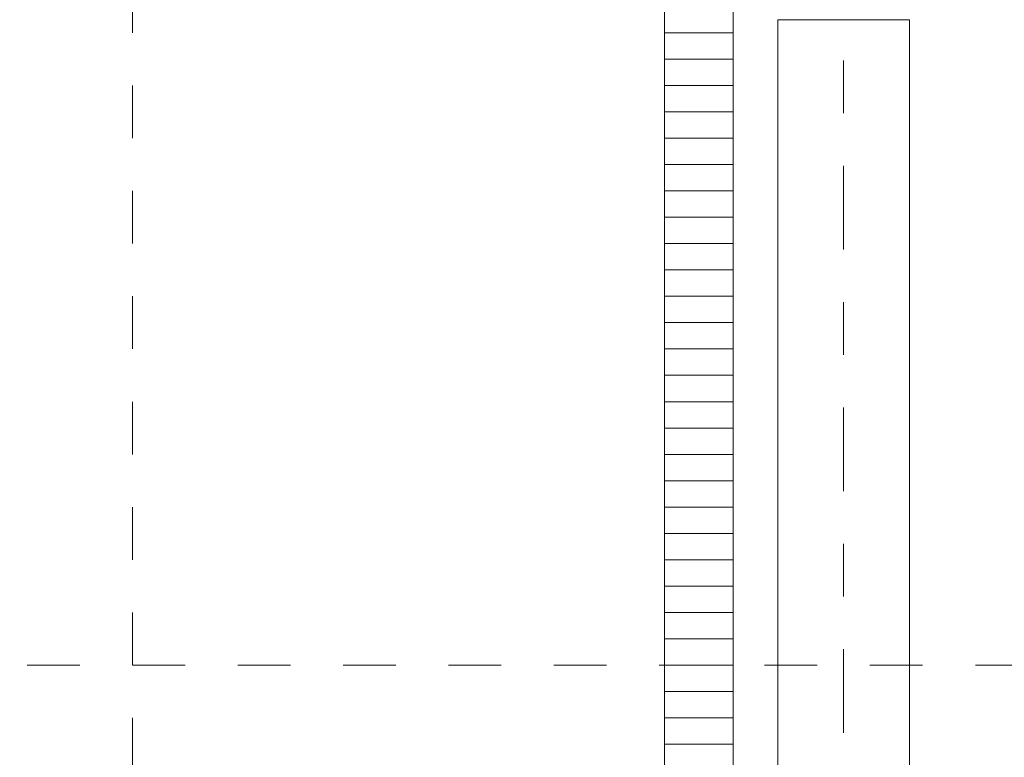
# Model space of a CAD drawing. Header units: metres. Extents: x -45.2 to 14.3, y -31.8 to 10.2.
# Tile 124 of 141: x -1.6 to 0.3, y -12.3 to -10.9. Entities that reach past the tile are written whole.
import ezdxf

# ---------------------------------------------------------------- set-up
doc = ezdxf.new("R2010")
doc.units = ezdxf.units.M
doc.header["$LTSCALE"] = 0.05
for name, pattern in [('Achsen 01', [5.291531, 3.175, -1.058062, 0.352704, -0.705764]), ('ISO-07 Punktiert', [0.889, 0.127, -0.762]), ('Raster 01', [2, 1, -1]), ('VW-01 Strichlinie kurz', [2, 1, -1])]:
    doc.linetypes.add(name, pattern=pattern)
for name, color, linetype, lineweight, true_color in [('013_Beton und Stahlbetonarbeiten-000 Brüstung', 7, 'Continuous', 9, 0xa6a6a6), ('021_DA-Brüstungsrinne', 7, 'Continuous', 9, 0xaaaaaa), ('031_Metallbauarbeiten-330 Aufsicht Metallbauarbeiten', 7, 'Continuous', 9, 0xa6a6a6), ('AV1-Achsen', 1, 'Achsen 01', 18, 0xff0000), ('AV1-Raster', 7, 'Raster 01', 9, 0xa6a6a6)]:
    doc.layers.add(name, color=color, linetype=linetype, lineweight=lineweight, true_color=true_color)
doc.layers.add('013_Beton und Stahlbetonarbeiten-000 Unterzüge', color=7, linetype='ISO-07 Punktiert', lineweight=13)

msp = doc.modelspace()

# ---------------------------------------------------------------- linework, layer by layer
at = {"layer": '013_Beton und Stahlbetonarbeiten-000 Brüstung'}
msp.add_lwpolyline([(0.125, -10.925), (0.125, -13.375), (-0.125, -13.375), (-0.125, -10.925)], close=True, dxfattribs=at)
at = {"layer": '013_Beton und Stahlbetonarbeiten-000 Unterzüge', "linetype": 'VW-01 Strichlinie kurz'}
msp.add_lwpolyline([(-0.125, -10.925), (0.125, -10.925), (0.125, -13.375), (-0.125, -13.375)], close=True, dxfattribs=at)
at = {"layer": '021_DA-Brüstungsrinne', "color": 7, "linetype": 'Continuous', "lineweight": 9}
for p, q in [((-0.34, -10.95), (-0.21, -10.95)), ((-0.34, -11), (-0.21, -11)), ((-0.34, -11.05), (-0.21, -11.05)), ((-0.34, -11.1), (-0.21, -11.1)), ((-0.34, -11.15), (-0.21, -11.15)), ((-0.34, -11.2), (-0.21, -11.2)), ((-0.34, -11.25), (-0.21, -11.25)), ((-0.34, -11.3), (-0.21, -11.3)), ((-0.34, -11.35), (-0.21, -11.35)), ((-0.34, -11.4), (-0.21, -11.4)), ((-0.34, -11.45), (-0.21, -11.45)), ((-0.34, -11.5), (-0.21, -11.5)), ((-0.34, -11.55), (-0.21, -11.55)), ((-0.34, -11.6), (-0.21, -11.6)), ((-0.34, -11.65), (-0.21, -11.65)), ((-0.34, -11.7), (-0.21, -11.7)), ((-0.34, -11.75), (-0.21, -11.75)), ((-0.34, -11.8), (-0.21, -11.8)), ((-0.34, -11.85), (-0.21, -11.85)), ((-0.34, -11.9), (-0.21, -11.9)), ((-0.34, -11.95), (-0.21, -11.95)), ((-0.34, -12), (-0.21, -12)), ((-0.34, -12.05), (-0.21, -12.05)), ((-0.34, -12.1), (-0.21, -12.1)), ((-0.34, -12.15), (-0.21, -12.15)), ((-0.34, -12.2), (-0.21, -12.2)), ((-0.34, -12.25), (-0.21, -12.25)), ((-0.34, -12.3), (-0.21, -12.3))]:
    msp.add_line(p, q, dxfattribs=at)
at = {"layer": '021_DA-Brüstungsrinne'}
msp.add_lwpolyline([(-0.34, -8.35), (-0.21, -8.35), (-0.21, -13.115), (-0.34, -13.115)], close=True, dxfattribs=at)
at = {"layer": '031_Metallbauarbeiten-330 Aufsicht Metallbauarbeiten'}
msp.add_lwpolyline([(0.125, -0.075), (0.125, -0.1254), (-0.1254, -0.1254), (-0.21, -0.2101), (-0.21, -13.115), (0.375, -13.115), (0.375, -13.425), (0.585, -13.425), (0.585, -0.075)], close=True, dxfattribs=at)
at = {"layer": 'AV1-Achsen'}
msp.add_line((0, -26.5), (0, 4.9), dxfattribs=at)
at = {"layer": 'AV1-Raster'}
for p, q in [((-1.35, -22.95), (-1.35, 1.35)), ((1.35, -12.15), (-40.5, -12.15))]:
    msp.add_line(p, q, dxfattribs=at)

doc.saveas('drawing.dxf')
